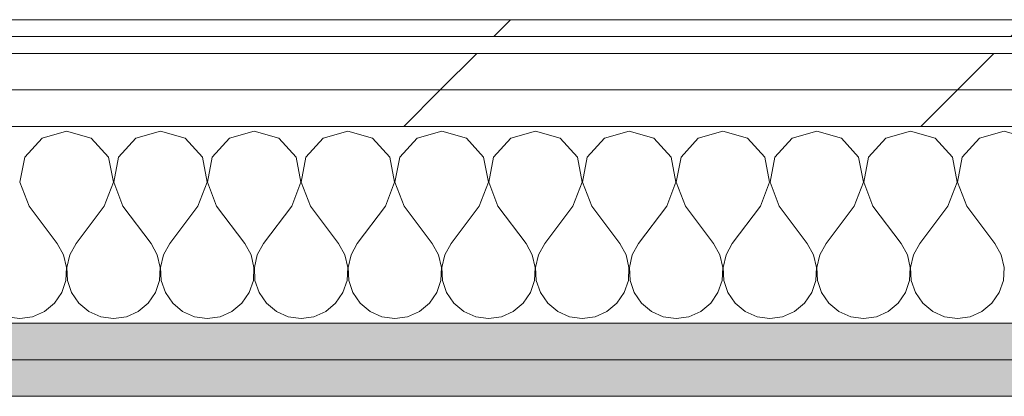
# Model space of a CAD drawing. Header units: millimetres. Extents: x -30280 to 22128, y -17757 to 4746.
# Tile 151 of 171: x -2267 to -1917, y -13809 to -13675. Entities that reach past the tile are written whole.
import ezdxf

# ---------------------------------------------------------------- set-up
doc = ezdxf.new("R2010")
doc.units = ezdxf.units.MM
doc.header["$MEASUREMENT"] = 0
doc.linetypes.add('Wipeout_Contour', pattern=[1000, 0, -1000])
doc.layers.add('Nuevo_08_E_Envans secs', color=7, linetype='Continuous')
doc.layers.add('Nuevo_08_E_Envans secs_Pluma_Nº__1', color=7, linetype='Continuous', lineweight=5)
for name, color, linetype, lineweight, true_color in [('Nuevo_08_E_Envans secs_Pluma_Nº__102', 7, 'Continuous', 5, 0xcccccc), ('Nuevo_08_E_Envans secs_Pluma_Nº__171', 171, 'Continuous', 13, 0xaaaaff), ('Nuevo_08_E_Envans secs_Pluma_Nº__177', 7, 'Continuous', 15, 0xf7e046), ('Nuevo_08_E_Envans secs_Pluma_Nº__79', 7, 'Continuous', 5, 0xaaffd5)]:
    doc.layers.add(name, color=color, linetype=linetype, lineweight=lineweight, true_color=true_color)
pattern_1 = [(45, (0, 0), (-183.8478, 183.8478), [195, -65]), (45, (7e-14, 183.85), (-183.8478, 183.8478), [195, -65])]

# ---------------------------------------------------------------- blocks, each defined once
blk = doc.blocks.new('*X215')
at = {"layer": 'Nuevo_08_E_Envans secs_Pluma_Nº__102', "color": 254, "linetype": 'Continuous', "lineweight": 5, "true_color": 0xcccccc}
for p, q in [((-2250, -13714.23), (-2258.76, -13716.72)), ((-2241.24, -13716.72), (-2250, -13714.23)), ((-2216.67, -13714.23), (-2225.43, -13716.72)), ((-2207.9, -13716.72), (-2216.67, -13714.23)), ((-2183.33, -13714.23), (-2192.1, -13716.72)), ((-2174.57, -13716.72), (-2183.33, -13714.23)), ((-2150, -13714.23), (-2158.76, -13716.72)), ((-2141.24, -13716.72), (-2150, -13714.23)), ((-2116.67, -13714.23), (-2125.43, -13716.72)), ((-2107.9, -13716.72), (-2116.67, -13714.23)), ((-2083.33, -13714.23), (-2092.1, -13716.72)), ((-2074.57, -13716.72), (-2083.33, -13714.23)), ((-2050, -13714.23), (-2058.76, -13716.72)), ((-2041.24, -13716.72), (-2050, -13714.23)), ((-2016.67, -13714.23), (-2025.43, -13716.72)), ((-2007.9, -13716.72), (-2016.67, -13714.23)), ((-1983.33, -13714.23), (-1992.1, -13716.72)), ((-1974.57, -13716.72), (-1983.33, -13714.23)), ((-1950, -13714.23), (-1958.76, -13716.72)), ((-1941.24, -13716.72), (-1950, -13714.23)), ((-1916.67, -13714.23), (-1925.43, -13716.72)), ((-1907.9, -13716.72), (-1916.67, -13714.23)), ((-2258.76, -13716.72), (-2264.91, -13723.44)), ((-2235.09, -13723.44), (-2241.24, -13716.72)), ((-2225.43, -13716.72), (-2231.57, -13723.44)), ((-2201.76, -13723.44), (-2207.9, -13716.72)), ((-2192.1, -13716.72), (-2198.24, -13723.44)), ((-2168.43, -13723.44), (-2174.57, -13716.72)), ((-2158.76, -13716.72), (-2164.91, -13723.44)), ((-2135.09, -13723.44), (-2141.24, -13716.72)), ((-2125.43, -13716.72), (-2131.57, -13723.44)), ((-2101.76, -13723.44), (-2107.9, -13716.72)), ((-2092.1, -13716.72), (-2098.24, -13723.44)), ((-2068.43, -13723.44), (-2074.57, -13716.72)), ((-2058.76, -13716.72), (-2064.91, -13723.44)), ((-2035.09, -13723.44), (-2041.24, -13716.72)), ((-2025.43, -13716.72), (-2031.57, -13723.44)), ((-2001.76, -13723.44), (-2007.9, -13716.72)), ((-1992.1, -13716.72), (-1998.24, -13723.44)), ((-1968.43, -13723.44), (-1974.57, -13716.72)), ((-1958.76, -13716.72), (-1964.91, -13723.44)), ((-1935.09, -13723.44), (-1941.24, -13716.72)), ((-1925.43, -13716.72), (-1931.57, -13723.44)), ((-2264.91, -13723.44), (-2266.6, -13732.39)), ((-2233.4, -13732.39), (-2235.09, -13723.44)), ((-2231.57, -13723.44), (-2233.27, -13732.39)), ((-2200.07, -13732.39), (-2201.76, -13723.44)), ((-2198.24, -13723.44), (-2199.93, -13732.39)), ((-2166.73, -13732.39), (-2168.43, -13723.44)), ((-2164.91, -13723.44), (-2166.6, -13732.39)), ((-2133.4, -13732.39), (-2135.09, -13723.44)), ((-2131.57, -13723.44), (-2133.27, -13732.39)), ((-2100.07, -13732.39), (-2101.76, -13723.44)), ((-2098.24, -13723.44), (-2099.93, -13732.39)), ((-2066.73, -13732.39), (-2068.43, -13723.44)), ((-2064.91, -13723.44), (-2066.6, -13732.39)), ((-2033.4, -13732.39), (-2035.09, -13723.44)), ((-2031.57, -13723.44), (-2033.27, -13732.39)), ((-2000.07, -13732.39), (-2001.76, -13723.44)), ((-1998.24, -13723.44), (-1999.93, -13732.39)), ((-1966.73, -13732.39), (-1968.43, -13723.44)), ((-1964.91, -13723.44), (-1966.6, -13732.39)), ((-1933.4, -13732.39), (-1935.09, -13723.44)), ((-1931.57, -13723.44), (-1933.27, -13732.39)), ((-2266.6, -13732.39), (-2263.33, -13740.89)), ((-2236.67, -13740.89), (-2233.4, -13732.39)), ((-2233.27, -13732.39), (-2230, -13740.89)), ((-2203.33, -13740.89), (-2200.07, -13732.39)), ((-2199.93, -13732.39), (-2196.67, -13740.89)), ((-2170, -13740.89), (-2166.73, -13732.39)), ((-2166.6, -13732.39), (-2163.33, -13740.89)), ((-2136.67, -13740.89), (-2133.4, -13732.39)), ((-2133.27, -13732.39), (-2130, -13740.89)), ((-2103.33, -13740.89), (-2100.07, -13732.39)), ((-2099.93, -13732.39), (-2096.67, -13740.89)), ((-2070, -13740.89), (-2066.73, -13732.39)), ((-2066.6, -13732.39), (-2063.33, -13740.89)), ((-2036.67, -13740.89), (-2033.4, -13732.39)), ((-2033.27, -13732.39), (-2030, -13740.89)), ((-2003.33, -13740.89), (-2000.07, -13732.39)), ((-1999.93, -13732.39), (-1996.67, -13740.89)), ((-1970, -13740.89), (-1966.73, -13732.39)), ((-1966.6, -13732.39), (-1963.33, -13740.89)), ((-1936.67, -13740.89), (-1933.4, -13732.39)), ((-1933.27, -13732.39), (-1930, -13740.89)), ((-2263.33, -13740.89), (-2253.33, -13754.23)), ((-2236.67, -13740.89), (-2246.67, -13754.23)), ((-2230, -13740.89), (-2220, -13754.23)), ((-2203.33, -13740.89), (-2213.33, -13754.23)), ((-2196.67, -13740.89), (-2186.67, -13754.23)), ((-2170, -13740.89), (-2180, -13754.23)), ((-2163.33, -13740.89), (-2153.33, -13754.23)), ((-2136.67, -13740.89), (-2146.67, -13754.23)), ((-2130, -13740.89), (-2120, -13754.23)), ((-2103.33, -13740.89), (-2113.33, -13754.23)), ((-2096.67, -13740.89), (-2086.67, -13754.23)), ((-2070, -13740.89), (-2080, -13754.23)), ((-2063.33, -13740.89), (-2053.33, -13754.23)), ((-2036.67, -13740.89), (-2046.67, -13754.23)), ((-2030, -13740.89), (-2020, -13754.23)), ((-2003.33, -13740.89), (-2013.33, -13754.23)), ((-1996.67, -13740.89), (-1986.67, -13754.23)), ((-1970, -13740.89), (-1980, -13754.23)), ((-1963.33, -13740.89), (-1953.33, -13754.23)), ((-1936.67, -13740.89), (-1946.67, -13754.23)), ((-1930, -13740.89), (-1920, -13754.23)), ((-2251.11, -13758.25), (-2253.33, -13754.23)), ((-2246.67, -13754.23), (-2248.89, -13758.25)), ((-2217.77, -13758.25), (-2220, -13754.23)), ((-2213.33, -13754.23), (-2215.56, -13758.25)), ((-2184.44, -13758.25), (-2186.67, -13754.23)), ((-2180, -13754.23), (-2182.23, -13758.25)), ((-2151.11, -13758.25), (-2153.33, -13754.23)), ((-2146.67, -13754.23), (-2148.89, -13758.25)), ((-2117.77, -13758.25), (-2120, -13754.23)), ((-2113.33, -13754.23), (-2115.56, -13758.25)), ((-2084.44, -13758.25), (-2086.67, -13754.23)), ((-2080, -13754.23), (-2082.23, -13758.25)), ((-2051.11, -13758.25), (-2053.33, -13754.23)), ((-2046.67, -13754.23), (-2048.89, -13758.25)), ((-2017.77, -13758.25), (-2020, -13754.23)), ((-2013.33, -13754.23), (-2015.56, -13758.25)), ((-1984.44, -13758.25), (-1986.67, -13754.23)), ((-1980, -13754.23), (-1982.23, -13758.25)), ((-1951.11, -13758.25), (-1953.33, -13754.23)), ((-1946.67, -13754.23), (-1948.89, -13758.25)), ((-1917.77, -13758.25), (-1920, -13754.23)), ((-2250.07, -13762.73), (-2251.11, -13758.25)), ((-2248.89, -13758.25), (-2249.93, -13762.73)), ((-2216.73, -13762.73), (-2217.77, -13758.25)), ((-2215.56, -13758.25), (-2216.6, -13762.73)), ((-2183.4, -13762.73), (-2184.44, -13758.25)), ((-2182.23, -13758.25), (-2183.27, -13762.73)), ((-2150.07, -13762.73), (-2151.11, -13758.25)), ((-2148.89, -13758.25), (-2149.93, -13762.73)), ((-2116.73, -13762.73), (-2117.77, -13758.25)), ((-2115.56, -13758.25), (-2116.6, -13762.73)), ((-2083.4, -13762.73), (-2084.44, -13758.25)), ((-2082.23, -13758.25), (-2083.27, -13762.73)), ((-2050.07, -13762.73), (-2051.11, -13758.25)), ((-2048.89, -13758.25), (-2049.93, -13762.73)), ((-2016.73, -13762.73), (-2017.77, -13758.25)), ((-2015.56, -13758.25), (-2016.6, -13762.73)), ((-1983.4, -13762.73), (-1984.44, -13758.25)), ((-1982.23, -13758.25), (-1983.27, -13762.73)), ((-1950.07, -13762.73), (-1951.11, -13758.25)), ((-1948.89, -13758.25), (-1949.93, -13762.73)), ((-1916.73, -13762.73), (-1917.77, -13758.25)), ((-2250.29, -13767.32), (-2250.07, -13762.73)), ((-2249.93, -13762.73), (-2249.71, -13767.32)), ((-2216.96, -13767.32), (-2216.73, -13762.73)), ((-2216.6, -13762.73), (-2216.38, -13767.32)), ((-2183.62, -13767.32), (-2183.4, -13762.73)), ((-2183.27, -13762.73), (-2183.04, -13767.32)), ((-2150.29, -13767.32), (-2150.07, -13762.73)), ((-2149.93, -13762.73), (-2149.71, -13767.32)), ((-2116.96, -13767.32), (-2116.73, -13762.73)), ((-2116.6, -13762.73), (-2116.38, -13767.32)), ((-2083.62, -13767.32), (-2083.4, -13762.73)), ((-2083.27, -13762.73), (-2083.04, -13767.32)), ((-2050.29, -13767.32), (-2050.07, -13762.73)), ((-2049.93, -13762.73), (-2049.71, -13767.32)), ((-2016.96, -13767.32), (-2016.73, -13762.73)), ((-2016.6, -13762.73), (-2016.38, -13767.32)), ((-1983.62, -13767.32), (-1983.4, -13762.73)), ((-1983.27, -13762.73), (-1983.04, -13767.32)), ((-1950.29, -13767.32), (-1950.07, -13762.73)), ((-1949.93, -13762.73), (-1949.71, -13767.32)), ((-1916.96, -13767.32), (-1916.73, -13762.73)), ((-2251.76, -13771.68), (-2250.29, -13767.32)), ((-2249.71, -13767.32), (-2248.24, -13771.68)), ((-2218.43, -13771.68), (-2216.96, -13767.32)), ((-2216.38, -13767.32), (-2214.91, -13771.68)), ((-2185.09, -13771.68), (-2183.62, -13767.32)), ((-2183.04, -13767.32), (-2181.57, -13771.68)), ((-2151.76, -13771.68), (-2150.29, -13767.32)), ((-2149.71, -13767.32), (-2148.24, -13771.68)), ((-2118.43, -13771.68), (-2116.96, -13767.32)), ((-2116.38, -13767.32), (-2114.91, -13771.68)), ((-2085.09, -13771.68), (-2083.62, -13767.32)), ((-2083.04, -13767.32), (-2081.57, -13771.68)), ((-2051.76, -13771.68), (-2050.29, -13767.32)), ((-2049.71, -13767.32), (-2048.24, -13771.68)), ((-2018.43, -13771.68), (-2016.96, -13767.32)), ((-2016.38, -13767.32), (-2014.91, -13771.68)), ((-1985.09, -13771.68), (-1983.62, -13767.32)), ((-1983.04, -13767.32), (-1981.57, -13771.68)), ((-1951.76, -13771.68), (-1950.29, -13767.32)), ((-1949.71, -13767.32), (-1948.24, -13771.68)), ((-1918.43, -13771.68), (-1916.96, -13767.32)), ((-2254.36, -13775.47), (-2251.76, -13771.68)), ((-2248.24, -13771.68), (-2245.64, -13775.47)), ((-2221.03, -13775.47), (-2218.43, -13771.68)), ((-2214.91, -13771.68), (-2212.3, -13775.47)), ((-2187.7, -13775.47), (-2185.09, -13771.68)), ((-2181.57, -13771.68), (-2178.97, -13775.47)), ((-2154.36, -13775.47), (-2151.76, -13771.68)), ((-2148.24, -13771.68), (-2145.64, -13775.47)), ((-2121.03, -13775.47), (-2118.43, -13771.68)), ((-2114.91, -13771.68), (-2112.3, -13775.47)), ((-2087.7, -13775.47), (-2085.09, -13771.68)), ((-2081.57, -13771.68), (-2078.97, -13775.47)), ((-2054.36, -13775.47), (-2051.76, -13771.68)), ((-2048.24, -13771.68), (-2045.64, -13775.47)), ((-2021.03, -13775.47), (-2018.43, -13771.68)), ((-2014.91, -13771.68), (-2012.3, -13775.47)), ((-1987.7, -13775.47), (-1985.09, -13771.68)), ((-1981.57, -13771.68), (-1978.97, -13775.47)), ((-1954.36, -13775.47), (-1951.76, -13771.68)), ((-1948.24, -13771.68), (-1945.64, -13775.47)), ((-1921.03, -13775.47), (-1918.43, -13771.68)), ((-2262.11, -13780.26), (-2257.9, -13778.4)), ((-2257.9, -13778.4), (-2254.36, -13775.47)), ((-2245.64, -13775.47), (-2242.1, -13778.4)), ((-2242.1, -13778.4), (-2237.89, -13780.26)), ((-2228.78, -13780.26), (-2224.57, -13778.4)), ((-2224.57, -13778.4), (-2221.03, -13775.47)), ((-2212.3, -13775.47), (-2208.76, -13778.4)), ((-2208.76, -13778.4), (-2204.55, -13780.26)), ((-2195.45, -13780.26), (-2191.24, -13778.4)), ((-2191.24, -13778.4), (-2187.7, -13775.47)), ((-2178.97, -13775.47), (-2175.43, -13778.4)), ((-2175.43, -13778.4), (-2171.22, -13780.26)), ((-2162.11, -13780.26), (-2157.9, -13778.4)), ((-2157.9, -13778.4), (-2154.36, -13775.47)), ((-2145.64, -13775.47), (-2142.1, -13778.4)), ((-2142.1, -13778.4), (-2137.89, -13780.26)), ((-2128.78, -13780.26), (-2124.57, -13778.4)), ((-2124.57, -13778.4), (-2121.03, -13775.47)), ((-2112.3, -13775.47), (-2108.76, -13778.4)), ((-2108.76, -13778.4), (-2104.55, -13780.26)), ((-2095.45, -13780.26), (-2091.24, -13778.4)), ((-2091.24, -13778.4), (-2087.7, -13775.47)), ((-2078.97, -13775.47), (-2075.43, -13778.4)), ((-2075.43, -13778.4), (-2071.22, -13780.26)), ((-2062.11, -13780.26), (-2057.9, -13778.4)), ((-2057.9, -13778.4), (-2054.36, -13775.47)), ((-2045.64, -13775.47), (-2042.1, -13778.4)), ((-2042.1, -13778.4), (-2037.89, -13780.26)), ((-2028.78, -13780.26), (-2024.57, -13778.4)), ((-2024.57, -13778.4), (-2021.03, -13775.47)), ((-2012.3, -13775.47), (-2008.76, -13778.4)), ((-2008.76, -13778.4), (-2004.55, -13780.26)), ((-1995.45, -13780.26), (-1991.24, -13778.4)), ((-1991.24, -13778.4), (-1987.7, -13775.47)), ((-1978.97, -13775.47), (-1975.43, -13778.4)), ((-1975.43, -13778.4), (-1971.22, -13780.26)), ((-1962.11, -13780.26), (-1957.9, -13778.4)), ((-1957.9, -13778.4), (-1954.36, -13775.47)), ((-1945.64, -13775.47), (-1942.1, -13778.4)), ((-1942.1, -13778.4), (-1937.89, -13780.26)), ((-1928.78, -13780.26), (-1924.57, -13778.4)), ((-1924.57, -13778.4), (-1921.03, -13775.47)), ((-2271.22, -13780.26), (-2266.67, -13780.89)), ((-2266.67, -13780.89), (-2262.11, -13780.26)), ((-2237.89, -13780.26), (-2233.33, -13780.89)), ((-2233.33, -13780.89), (-2228.78, -13780.26)), ((-2204.55, -13780.26), (-2200, -13780.89)), ((-2200, -13780.89), (-2195.45, -13780.26)), ((-2171.22, -13780.26), (-2166.67, -13780.89)), ((-2166.67, -13780.89), (-2162.11, -13780.26)), ((-2137.89, -13780.26), (-2133.33, -13780.89)), ((-2133.33, -13780.89), (-2128.78, -13780.26)), ((-2104.55, -13780.26), (-2100, -13780.89)), ((-2100, -13780.89), (-2095.45, -13780.26)), ((-2071.22, -13780.26), (-2066.67, -13780.89)), ((-2066.67, -13780.89), (-2062.11, -13780.26)), ((-2037.89, -13780.26), (-2033.33, -13780.89)), ((-2033.33, -13780.89), (-2028.78, -13780.26)), ((-2004.55, -13780.26), (-2000, -13780.89)), ((-2000, -13780.89), (-1995.45, -13780.26)), ((-1971.22, -13780.26), (-1966.67, -13780.89)), ((-1966.67, -13780.89), (-1962.11, -13780.26)), ((-1937.89, -13780.26), (-1933.33, -13780.89)), ((-1933.33, -13780.89), (-1928.78, -13780.26))]:
    blk.add_line(p, q, dxfattribs=at)
blk = doc.blocks.new('Muro_76_1', base_point=(-1686.99, -13808.56))
at = {"layer": 'Nuevo_08_E_Envans secs_Pluma_Nº__79', "linetype": 'Continuous', "lineweight": 5, "true_color": 0xaaffd5}
for points in [[(-3827.08, -13795.56), (-1673.98, -13795.56), (-1673.97, -13782.56), (-3827.07, -13782.56)], [(-3814.09, -13808.56), (-1686.99, -13808.56), (-1686.98, -13795.56), (-3814.08, -13795.56)]]:
    blk.add_hatch(color=121, dxfattribs=at).paths.add_polyline_path(points)
at = {"layer": 'Nuevo_08_E_Envans secs_Pluma_Nº__1', "color": 7, "linetype": 'Continuous', "lineweight": 5}
for p, q in [((-1673.97, -13782.56), (-3827.07, -13782.56)), ((-1686.98, -13795.56), (-3814.08, -13795.56))]:
    blk.add_line(p, q, dxfattribs=at)
at = {"layer": 'Nuevo_08_E_Envans secs_Pluma_Nº__1', "color": 7, "linetype": 'Continuous', "lineweight": 5, "flags": 128}
blk.add_lwpolyline([(-3814.09, -13808.56), (-1686.99, -13808.56)], dxfattribs=at)
at = {"color": 254, "linetype": 'Wipeout_Contour', "lineweight": 0, "ltscale": 56046.815593}
blk.add_wipeout([(-4024.34, -13680.56), (-1558.9, -13680.56), (-1558.89, -13674.56), (-4024.34, -13674.56)], dxfattribs=at).dxf.layer = 'Nuevo_08_E_Envans secs'
at = {"color": 254, "linetype": 'Wipeout_Contour', "lineweight": 0, "ltscale": 56111.684151}
blk.add_wipeout([(-4024.34, -13699.56), (-1577.91, -13699.56), (-1577.9, -13686.56), (-4024.34, -13686.56)], dxfattribs=at).dxf.layer = 'Nuevo_08_E_Envans secs'
at = {"layer": 'Nuevo_08_E_Envans secs_Pluma_Nº__171', "linetype": 'Continuous', "lineweight": 13, "true_color": 0xaaaaff}
h = blk.add_hatch(dxfattribs=at)
h.set_pattern_fill('Panellat_HPL_0001', color=161, style=0, pattern_type=2)
h.set_pattern_definition(pattern_1)
h.paths.add_polyline_path([(-4024.34, -13680.56), (-1558.9, -13680.56), (-1558.89, -13674.56), (-4024.34, -13674.56)])
at = {"layer": 'Nuevo_08_E_Envans secs_Pluma_Nº__177', "linetype": 'Continuous', "lineweight": 15, "true_color": 0xf7e046}
h = blk.add_hatch(dxfattribs=at)
h.set_pattern_fill('Panellat_HPL_0001', color=53, style=0, pattern_type=2)
h.set_pattern_definition(pattern_1)
h.paths.add_polyline_path([(-4024.34, -13699.56), (-1577.91, -13699.56), (-1577.9, -13686.56), (-4024.34, -13686.56)])
at = {"layer": 'Nuevo_08_E_Envans secs_Pluma_Nº__1', "color": 7, "linetype": 'Continuous', "lineweight": 5}
for p, q in [((-1564.9, -13680.56), (-4024.34, -13680.56)), ((-1577.9, -13686.56), (-4024.34, -13686.56))]:
    blk.add_line(p, q, dxfattribs=at)
at = {"layer": 'Nuevo_08_E_Envans secs_Pluma_Nº__1', "color": 7, "linetype": 'Continuous', "lineweight": 5, "flags": 128}
blk.add_lwpolyline([(-1558.89, -13674.56), (-4024.34, -13674.56)], dxfattribs=at)
at = {"color": 254, "linetype": 'Wipeout_Contour', "lineweight": 0, "ltscale": 56165.447628}
blk.add_wipeout([(-4024.34, -13712.56), (-1590.92, -13712.56), (-1590.91, -13699.56), (-4024.34, -13699.56)], dxfattribs=at).dxf.layer = 'Nuevo_08_E_Envans secs'
at = {"layer": 'Nuevo_08_E_Envans secs_Pluma_Nº__177', "linetype": 'Continuous', "lineweight": 15, "true_color": 0xf7e046}
h = blk.add_hatch(dxfattribs=at)
h.set_pattern_fill('Panellat_HPL_0001', color=53, style=0, pattern_type=2)
h.set_pattern_definition(pattern_1)
h.paths.add_polyline_path([(-4024.34, -13712.56), (-1590.92, -13712.56), (-1590.91, -13699.56), (-4024.34, -13699.56)])
at = {"layer": 'Nuevo_08_E_Envans secs_Pluma_Nº__1', "color": 7, "linetype": 'Continuous', "lineweight": 5}
for p, q in [((-1590.91, -13699.56), (-4024.34, -13699.56)), ((-1660.92, -13712.56), (-3840.02, -13712.56))]:
    blk.add_line(p, q, dxfattribs=at)
at = {"layer": 'Nuevo_08_E_Envans secs', "color": 7, "lineweight": 20}
blk.add_blockref('*X215', (0, 0), dxfattribs=at)

msp = doc.modelspace()

# ---------------------------------------------------------------- block references
at = {"layer": 'Nuevo_08_E_Envans secs', "color": 7, "lineweight": 20}
msp.add_blockref('Muro_76_1', (-1686.99, -13808.56), dxfattribs=at)

doc.saveas('drawing.dxf')
